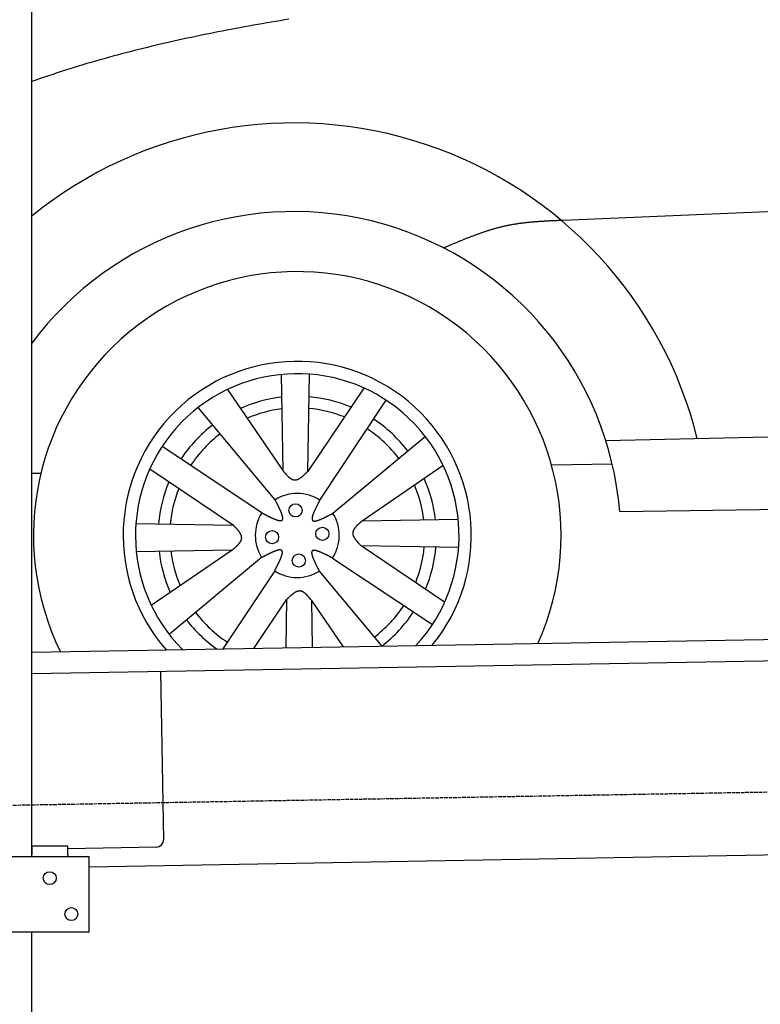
# Model space of a CAD drawing. Extents: x 1067 to 6773, y 5791 to 11816.
# Tile 5 of 56: x 1716 to 2746, y 7808 to 9177. Entities that reach past the tile are written whole.
import ezdxf

# ---------------------------------------------------------------- set-up
doc = ezdxf.new("R2010")
doc.units = 0
doc.linetypes.add('GEN3', pattern=[6.25, 5, -1.25])
doc.layers.get('0').update_dxf_attribs({"linetype": 'CONTINUOUS'})
doc.layers.add('3', color=6, linetype='GEN3')
doc.layers.add('CAR', color=10, linetype='CONTINUOUS')

msp = doc.modelspace()

# ---------------------------------------------------------------- linework, layer by layer
for p, q in [((1732.8, 8013), (1732.8, 10533)), ((1732.8, 8297.1), (4392.1, 8343.5)), ((4387.6, 8313.4), (1732.8, 8267.1)), ((1912, 8270.2), (1916.1, 8036.2)), ((4146.4, 8039.2), (1812.8, 7998.4)), ((1732.8, 8028), (1782.8, 8028)), ((1732.8, 8027.8), (1732.8, 8016)), ((1782.8, 8016), (1782.8, 8028)), ((1906.2, 8026.1), (1782.8, 8023.9)), ((1072.8, 8013), (1812.8, 8013)), ((1732.8, 8013), (1732.8, 8016)), ((1782.8, 8016), (1782.8, 8013)), ((1812.8, 7908), (1812.8, 8013)), ((1812.8, 7908), (1072.8, 7908)), ((1732.8, 5988), (1732.8, 7908)), ((1797.8, 7908), (1734.8, 7908))]:
    msp.add_line(p, q)
for centre in [(1757.8, 7983), (1787.8, 7933)]:
    msp.add_circle(centre, 9)
msp.add_arc((1906.1, 8036.1), 10, 271, 1)
at = {"layer": '3'}
msp.add_line((1175.3, 8075.3), (6230.4, 8163.5), dxfattribs=at)
at = {"layer": 'CAR'}
for p, q in [((4447.6, 8979.9), (2471.7, 8897.6)), ((2079.6, 8683.3), (2081.8, 8549.9)), ((2118.5, 8683.8), (2116.2, 8548.2)), ((2004.9, 8662.4), (2081.8, 8549.9)), ((2194.6, 8664.5), (2116.2, 8548.2)), ((2133.4, 8508.7), (2225.5, 8647.5)), ((2071.2, 8509.1), (1964.3, 8637.4)), ((2531.2, 8591.5), (4447.6, 8634)), ((2151.6, 8490.3), (2279.9, 8597.1)), ((2052.7, 8490.9), (1914, 8583.1)), ((2455.4, 8557.9), (2540, 8559.3)), ((1732.8, 8546.3), (1745.4, 8546)), ((1897, 8552.2), (2013.2, 8473.8)), ((2304.9, 8556.6), (2192.3, 8479.6)), ((2550.5, 8493), (4439.6, 8518.4)), ((1877.6, 8476.1), (2013.2, 8473.8)), ((2325.8, 8481.9), (2192.3, 8479.6)), ((1878.1, 8437.1), (2011.6, 8439.4)), ((1899, 8362.4), (2011.6, 8439.4)), ((2306.9, 8366.8), (2190.7, 8445.2)), ((2326.3, 8442.9), (2190.7, 8445.2)), ((2052.3, 8428.7), (1924, 8321.9)), ((2151.2, 8428.1), (2289.9, 8335.9)), ((2070.6, 8410.2), (1998.5, 8301.7)), ((2132.7, 8409.8), (2219.6, 8305.6)), ((2041.6, 8302.5), (2087.7, 8370.7)), ((2086.5, 8303.2), (2087.7, 8370.7)), ((2166.2, 8304.6), (2122.1, 8369.1)), ((2123.2, 8303.9), (2122.1, 8369.1))]:
    msp.add_line(p, q, dxfattribs=at)
for points in [[(2090.5, 9177.4, 0), (2084.3, 9176.4, 0), (2078.1, 9175.3, 0), (2071.9, 9174.3, 0), (2065.7, 9173.2, 0), (2059.5, 9172.2, 0), (2053.3, 9171.1, 0), (2047.2, 9170, 0), (2041, 9168.9, 0), (2034.8, 9167.8, 0), (2028.6, 9166.7, 0), (2022.4, 9165.6, 0), (2016.3, 9164.4, 0), (2010.1, 9163.2, 0), (2003.9, 9162.1, 0), (1997.8, 9160.9, 0), (1991.6, 9159.7, 0), (1985.5, 9158.5, 0), (1979.3, 9157.2, 0), (1973.2, 9156, 0), (1967.1, 9154.7, 0), (1960.9, 9153.4, 0), (1954.8, 9152.1, 0), (1948.7, 9150.8, 0), (1942.6, 9149.5, 0), (1936.5, 9148.1, 0), (1930.3, 9146.8, 0), (1924.2, 9145.4, 0), (1918.1, 9144, 0), (1912, 9142.6, 0), (1906, 9141.1, 0), (1899.9, 9139.7, 0), (1893.8, 9138.2, 0), (1887.8, 9136.7, 0), (1881.7, 9135.2, 0), (1875.6, 9133.7, 0), (1869.6, 9132.2, 0), (1863.6, 9130.6, 0), (1857.5, 9129, 0), (1851.5, 9127.4, 0), (1845.5, 9125.8, 0), (1839.5, 9124.1, 0), (1833.5, 9122.5, 0), (1827.5, 9120.8, 0), (1821.5, 9119.1, 0), (1815.5, 9117.3, 0), (1809.5, 9115.6, 0), (1803.6, 9113.8, 0), (1797.6, 9112, 0), (1791.7, 9110.2, 0), (1785.8, 9108.3, 0), (1779.8, 9106.5, 0), (1773.9, 9104.6, 0), (1768, 9102.7, 0), (1762.1, 9100.7, 0), (1756.2, 9098.8, 0), (1750.3, 9096.8, 0), (1744.5, 9094.8, 0), (1738.6, 9092.8, 0), (1732.8, 9090.7, 0)], [(2471.7, 8897.6, 0), (2470.6, 8897.5, 0), (2469.5, 8897.5, 0), (2468.4, 8897.4, 0), (2467.3, 8897.4, 0), (2466.2, 8897.4, 0), (2465.1, 8897.3, 0), (2464, 8897.3, 0), (2463, 8897.2, 0), (2461.9, 8897.2, 0), (2460.8, 8897.1, 0), (2459.7, 8897.1, 0), (2458.6, 8897, 0), (2457.5, 8897, 0), (2456.4, 8896.9, 0), (2455.4, 8896.9, 0), (2454.3, 8896.8, 0), (2453.2, 8896.8, 0), (2452.1, 8896.7, 0), (2451, 8896.7, 0), (2449.9, 8896.6, 0), (2448.8, 8896.6, 0), (2447.8, 8896.5, 0), (2446.7, 8896.5, 0), (2445.6, 8896.4, 0), (2444.5, 8896.3, 0), (2443.4, 8896.3, 0), (2442.4, 8896.2, 0), (2441.3, 8896.1, 0), (2440.2, 8896.1, 0), (2439.1, 8896, 0), (2438, 8895.9, 0), (2436.9, 8895.8, 0), (2435.9, 8895.8, 0), (2434.8, 8895.7, 0), (2433.7, 8895.6, 0), (2432.6, 8895.5, 0), (2431.6, 8895.4, 0), (2430.5, 8895.3, 0), (2429.4, 8895.2, 0), (2428.3, 8895.1, 0), (2427.3, 8895, 0), (2426.2, 8895, 0), (2425.1, 8894.9, 0), (2424, 8894.8, 0), (2423, 8894.6, 0), (2421.9, 8894.5, 0), (2420.8, 8894.4, 0), (2419.8, 8894.3, 0), (2418.7, 8894.2, 0), (2417.6, 8894, 0), (2416.6, 8893.9, 0), (2415.5, 8893.8, 0), (2414.4, 8893.6, 0), (2413.3, 8893.5, 0), (2412.3, 8893.4, 0), (2411.2, 8893.2, 0), (2410.2, 8893.1, 0), (2409.1, 8892.9, 0), (2408, 8892.8, 0), (2407, 8892.6, 0), (2405.9, 8892.4, 0), (2404.8, 8892.3, 0), (2403.8, 8892.1, 0), (2402.7, 8891.9, 0), (2401.7, 8891.7, 0), (2400.6, 8891.5, 0), (2399.6, 8891.4, 0), (2398.5, 8891.2, 0), (2397.5, 8891, 0), (2396.4, 8890.8, 0), (2395.4, 8890.5, 0), (2394.3, 8890.3, 0), (2393.3, 8890.1, 0), (2392.2, 8889.9, 0), (2391.2, 8889.6, 0), (2390.1, 8889.4, 0), (2389.1, 8889.2, 0), (2388, 8888.9, 0), (2387, 8888.7, 0), (2385.9, 8888.4, 0), (2384.9, 8888.2, 0), (2383.9, 8887.9, 0), (2382.8, 8887.7, 0), (2381.8, 8887.4, 0), (2380.8, 8887.1, 0), (2379.7, 8886.8, 0), (2378.7, 8886.6, 0), (2377.7, 8886.3, 0), (2376.6, 8886, 0), (2375.6, 8885.7, 0), (2374.6, 8885.4, 0), (2373.5, 8885.1, 0), (2372.5, 8884.8, 0), (2371.5, 8884.5, 0), (2370.4, 8884.2, 0), (2369.4, 8883.9, 0), (2368.4, 8883.5, 0), (2367.4, 8883.2, 0), (2366.3, 8882.9, 0), (2365.3, 8882.6, 0), (2364.3, 8882.2, 0), (2363.3, 8881.9, 0), (2362.2, 8881.6, 0), (2361.2, 8881.2, 0), (2360.2, 8880.9, 0), (2359.2, 8880.5, 0), (2358.2, 8880.2, 0), (2357.1, 8879.8, 0), (2356.1, 8879.5, 0), (2355.1, 8879.1, 0), (2354.1, 8878.8, 0), (2353.1, 8878.4, 0), (2352.1, 8878, 0), (2351, 8877.7, 0), (2350, 8877.3, 0), (2349, 8876.9, 0), (2348, 8876.5, 0), (2347, 8876.2, 0), (2346, 8875.8, 0), (2344.9, 8875.4, 0), (2343.9, 8875, 0), (2342.9, 8874.6, 0), (2341.9, 8874.2, 0), (2340.9, 8873.9, 0), (2339.9, 8873.5, 0), (2338.9, 8873.1, 0), (2337.9, 8872.7, 0), (2336.9, 8872.3, 0), (2335.8, 8871.9, 0), (2334.8, 8871.5, 0), (2333.8, 8871.1, 0), (2332.8, 8870.7, 0), (2331.8, 8870.2, 0), (2330.8, 8869.8, 0), (2329.8, 8869.4, 0), (2328.8, 8869, 0), (2327.8, 8868.6, 0), (2326.8, 8868.2, 0), (2325.8, 8867.8, 0), (2324.8, 8867.4, 0), (2323.8, 8867, 0), (2322.8, 8866.5, 0), (2321.8, 8866.1, 0), (2320.8, 8865.7, 0), (2319.8, 8865.3, 0), (2318.7, 8864.9, 0), (2317.7, 8864.4, 0), (2316.7, 8864, 0), (2315.7, 8863.6, 0), (2314.7, 8863.2, 0), (2313.7, 8862.8, 0), (2312.7, 8862.3, 0), (2311.7, 8861.9, 0), (2310.7, 8861.5, 0), (2309.7, 8861, 0), (2308.7, 8860.6, 0), (2307.7, 8860.2, 0), (2306.7, 8859.8, 0), (2305.7, 8859.4, 0)], [(2081.8, 8549.9, 0), (2082, 8549.6, 0), (2082.2, 8549.4, 0), (2082.4, 8549.1, 0), (2082.7, 8548.9, 0), (2082.9, 8548.6, 0), (2083.1, 8548.4, 0), (2083.3, 8548.2, 0), (2083.5, 8547.9, 0), (2083.7, 8547.7, 0), (2083.9, 8547.4, 0), (2084.1, 8547.2, 0), (2084.3, 8547, 0), (2084.5, 8546.7, 0), (2084.7, 8546.5, 0), (2084.9, 8546.2, 0), (2085.1, 8546, 0), (2085.3, 8545.8, 0), (2085.5, 8545.5, 0), (2085.7, 8545.3, 0), (2085.9, 8545.1, 0), (2086.1, 8544.9, 0), (2086.3, 8544.6, 0), (2086.5, 8544.4, 0), (2086.7, 8544.2, 0), (2086.9, 8544, 0), (2087.2, 8543.7, 0), (2087.3, 8543.5, 0), (2087.6, 8543.3, 0), (2087.8, 8543.1, 0), (2088, 8542.9, 0), (2088.2, 8542.7, 0), (2088.4, 8542.5, 0), (2088.6, 8542.3, 0), (2088.8, 8542.1, 0), (2089, 8541.9, 0), (2089.2, 8541.7, 0), (2089.4, 8541.5, 0), (2089.6, 8541.3, 0), (2089.8, 8541.1, 0), (2090, 8540.9, 0), (2090.2, 8540.7, 0), (2090.4, 8540.5, 0), (2090.7, 8540.4, 0), (2090.9, 8540.2, 0), (2091.1, 8540, 0), (2091.3, 8539.9, 0), (2091.5, 8539.7, 0), (2091.7, 8539.5, 0), (2091.9, 8539.4, 0), (2092.1, 8539.2, 0), (2092.3, 8539.1, 0), (2092.5, 8538.9, 0), (2092.7, 8538.8, 0), (2092.9, 8538.6, 0), (2093.2, 8538.5, 0), (2093.4, 8538.4, 0), (2093.6, 8538.2, 0), (2093.8, 8538.1, 0), (2094, 8538, 0), (2094.2, 8537.9, 0), (2094.4, 8537.8, 0), (2094.6, 8537.7, 0), (2094.8, 8537.6, 0), (2095.1, 8537.5, 0), (2095.3, 8537.4, 0), (2095.5, 8537.3, 0), (2095.7, 8537.2, 0), (2095.9, 8537.2, 0), (2096.1, 8537.1, 0), (2096.3, 8537, 0), (2096.5, 8537, 0), (2096.8, 8536.9, 0), (2097, 8536.9, 0), (2097.2, 8536.8, 0), (2097.4, 8536.8, 0), (2097.6, 8536.8, 0), (2097.8, 8536.7, 0), (2098, 8536.7, 0), (2098.3, 8536.7, 0), (2098.5, 8536.7, 0), (2098.7, 8536.7, 0), (2098.9, 8536.7, 0), (2099.1, 8536.7, 0), (2099.3, 8536.7, 0), (2099.6, 8536.7, 0), (2099.8, 8536.8, 0), (2100, 8536.8, 0), (2100.2, 8536.8, 0), (2100.4, 8536.9, 0), (2100.7, 8536.9, 0), (2100.9, 8537, 0), (2101.1, 8537, 0), (2101.3, 8537.1, 0), (2101.5, 8537.1, 0), (2101.8, 8537.2, 0), (2102, 8537.3, 0), (2102.2, 8537.4, 0), (2102.4, 8537.5, 0), (2102.6, 8537.5, 0), (2102.9, 8537.6, 0), (2103.1, 8537.7, 0), (2103.3, 8537.8, 0), (2103.5, 8537.9, 0), (2103.8, 8538, 0), (2104, 8538.2, 0), (2104.2, 8538.3, 0), (2104.4, 8538.4, 0), (2104.6, 8538.5, 0), (2104.9, 8538.6, 0), (2105.1, 8538.8, 0), (2105.3, 8538.9, 0), (2105.5, 8539.1, 0), (2105.8, 8539.2, 0), (2106, 8539.4, 0), (2106.2, 8539.5, 0), (2106.4, 8539.6, 0), (2106.7, 8539.8, 0), (2106.9, 8540, 0), (2107.1, 8540.1, 0), (2107.3, 8540.3, 0), (2107.6, 8540.5, 0), (2107.8, 8540.6, 0), (2108, 8540.8, 0), (2108.2, 8541, 0), (2108.5, 8541.2, 0), (2108.7, 8541.3, 0), (2108.9, 8541.5, 0), (2109.2, 8541.7, 0), (2109.4, 8541.9, 0), (2109.6, 8542.1, 0), (2109.8, 8542.3, 0), (2110.1, 8542.5, 0), (2110.3, 8542.7, 0), (2110.5, 8542.9, 0), (2110.7, 8543.1, 0), (2111, 8543.3, 0), (2111.2, 8543.5, 0), (2111.4, 8543.7, 0), (2111.7, 8543.9, 0), (2111.9, 8544.1, 0), (2112.1, 8544.3, 0), (2112.3, 8544.5, 0), (2112.6, 8544.7, 0), (2112.8, 8545, 0), (2113, 8545.2, 0), (2113.2, 8545.4, 0), (2113.5, 8545.6, 0), (2113.7, 8545.8, 0), (2113.9, 8546, 0), (2114.2, 8546.2, 0), (2114.4, 8546.5, 0), (2114.6, 8546.7, 0), (2114.8, 8546.9, 0), (2115.1, 8547.1, 0), (2115.3, 8547.4, 0), (2115.5, 8547.6, 0), (2115.8, 8547.8, 0), (2116, 8548, 0), (2116.2, 8548.2, 0)], [(2052.7, 8490.9, 0), (2053.2, 8490.6, 0), (2053.7, 8490.4, 0), (2054.1, 8490.1, 0), (2054.6, 8489.9, 0), (2055.1, 8489.7, 0), (2055.6, 8489.4, 0), (2056, 8489.2, 0), (2056.5, 8488.9, 0), (2057, 8488.7, 0), (2057.4, 8488.5, 0), (2057.9, 8488.2, 0), (2058.4, 8488, 0), (2058.9, 8487.7, 0), (2059.3, 8487.5, 0), (2059.8, 8487.3, 0), (2060.3, 8487, 0), (2060.7, 8486.8, 0), (2061.2, 8486.6, 0), (2061.6, 8486.4, 0), (2062.1, 8486.1, 0), (2062.6, 8485.9, 0), (2063, 8485.7, 0), (2063.4, 8485.5, 0), (2063.9, 8485.2, 0), (2064.3, 8485, 0), (2064.8, 8484.8, 0), (2065.2, 8484.6, 0), (2065.6, 8484.4, 0), (2066.1, 8484.2, 0), (2066.5, 8484, 0), (2066.9, 8483.8, 0), (2067.3, 8483.6, 0), (2067.8, 8483.5, 0), (2068.2, 8483.3, 0), (2068.6, 8483.1, 0), (2069, 8482.9, 0), (2069.4, 8482.8, 0), (2069.8, 8482.6, 0), (2070.2, 8482.4, 0), (2070.6, 8482.3, 0), (2071, 8482.1, 0), (2071.3, 8482, 0), (2071.7, 8481.8, 0), (2072.1, 8481.7, 0), (2072.4, 8481.6, 0), (2072.8, 8481.4, 0), (2073.2, 8481.3, 0), (2073.5, 8481.2, 0), (2073.8, 8481.1, 0), (2074.2, 8481, 0), (2074.5, 8480.9, 0), (2074.8, 8480.8, 0), (2075.2, 8480.7, 0), (2075.5, 8480.6, 0), (2075.8, 8480.5, 0), (2076.1, 8480.5, 0), (2076.4, 8480.4, 0), (2076.7, 8480.3, 0), (2076.9, 8480.3, 0), (2077.2, 8480.2, 0), (2077.5, 8480.2, 0), (2077.8, 8480.2, 0), (2078, 8480.1, 0), (2078.3, 8480.1, 0), (2078.5, 8480.1, 0), (2078.7, 8480.1, 0), (2079, 8480.1, 0), (2079.2, 8480.1, 0), (2079.4, 8480.2, 0), (2079.6, 8480.2, 0), (2079.8, 8480.2, 0), (2080, 8480.3, 0), (2080.1, 8480.3, 0), (2080.3, 8480.4, 0), (2080.5, 8480.5, 0), (2080.6, 8480.5, 0), (2080.8, 8480.6, 0), (2080.9, 8480.7, 0), (2081, 8480.8, 0), (2081.2, 8480.9, 0), (2081.3, 8481.1, 0), (2081.4, 8481.2, 0), (2081.4, 8481.3, 0), (2081.5, 8481.5, 0), (2081.6, 8481.6, 0), (2081.7, 8481.8, 0), (2081.7, 8482, 0), (2081.8, 8482.2, 0), (2081.8, 8482.4, 0), (2081.8, 8482.6, 0), (2081.9, 8482.8, 0), (2081.9, 8483, 0), (2081.9, 8483.2, 0), (2081.9, 8483.4, 0), (2081.9, 8483.7, 0), (2081.9, 8483.9, 0), (2081.8, 8484.2, 0), (2081.8, 8484.4, 0), (2081.8, 8484.7, 0), (2081.7, 8485, 0), (2081.7, 8485.2, 0), (2081.6, 8485.5, 0), (2081.6, 8485.8, 0), (2081.5, 8486.1, 0), (2081.4, 8486.4, 0), (2081.3, 8486.8, 0), (2081.3, 8487.1, 0), (2081.2, 8487.4, 0), (2081.1, 8487.7, 0), (2081, 8488.1, 0), (2080.8, 8488.4, 0), (2080.7, 8488.8, 0), (2080.6, 8489.1, 0), (2080.5, 8489.5, 0), (2080.4, 8489.8, 0), (2080.2, 8490.2, 0), (2080.1, 8490.6, 0), (2079.9, 8490.9, 0), (2079.8, 8491.3, 0), (2079.6, 8491.7, 0), (2079.5, 8492.1, 0), (2079.3, 8492.5, 0), (2079.1, 8492.9, 0), (2079, 8493.3, 0), (2078.8, 8493.7, 0), (2078.6, 8494.1, 0), (2078.4, 8494.5, 0), (2078.2, 8495, 0), (2078, 8495.4, 0), (2077.8, 8495.8, 0), (2077.6, 8496.2, 0), (2077.4, 8496.7, 0), (2077.2, 8497.1, 0), (2077, 8497.5, 0), (2076.8, 8498, 0), (2076.6, 8498.4, 0), (2076.4, 8498.9, 0), (2076.2, 8499.3, 0), (2075.9, 8499.8, 0), (2075.7, 8500.2, 0), (2075.5, 8500.7, 0), (2075.3, 8501.1, 0), (2075, 8501.6, 0), (2074.8, 8502.1, 0), (2074.6, 8502.5, 0), (2074.3, 8503, 0), (2074.1, 8503.5, 0), (2073.9, 8503.9, 0), (2073.6, 8504.4, 0), (2073.4, 8504.9, 0), (2073.1, 8505.3, 0), (2072.9, 8505.8, 0), (2072.7, 8506.3, 0), (2072.4, 8506.8, 0), (2072.2, 8507.2, 0), (2071.9, 8507.7, 0), (2071.7, 8508.2, 0), (2071.4, 8508.7, 0), (2071.2, 8509.1, 0)], [(2133.4, 8508.8, 0), (2133.1, 8508.3, 0), (2132.9, 8507.8, 0), (2132.6, 8507.3, 0), (2132.4, 8506.8, 0), (2132.1, 8506.4, 0), (2131.9, 8505.9, 0), (2131.6, 8505.4, 0), (2131.4, 8504.9, 0), (2131.2, 8504.5, 0), (2130.9, 8504, 0), (2130.7, 8503.5, 0), (2130.4, 8503, 0), (2130.2, 8502.6, 0), (2130, 8502.1, 0), (2129.7, 8501.6, 0), (2129.5, 8501.2, 0), (2129.3, 8500.7, 0), (2129, 8500.3, 0), (2128.8, 8499.8, 0), (2128.6, 8499.4, 0), (2128.4, 8498.9, 0), (2128.2, 8498.5, 0), (2127.9, 8498, 0), (2127.7, 8497.6, 0), (2127.5, 8497.1, 0), (2127.3, 8496.7, 0), (2127.1, 8496.2, 0), (2126.9, 8495.8, 0), (2126.7, 8495.4, 0), (2126.5, 8494.9, 0), (2126.3, 8494.5, 0), (2126.1, 8494.1, 0), (2125.9, 8493.7, 0), (2125.7, 8493.3, 0), (2125.6, 8492.9, 0), (2125.4, 8492.5, 0), (2125.2, 8492, 0), (2125.1, 8491.7, 0), (2124.9, 8491.3, 0), (2124.7, 8490.9, 0), (2124.6, 8490.5, 0), (2124.4, 8490.1, 0), (2124.3, 8489.7, 0), (2124.2, 8489.4, 0), (2124, 8489, 0), (2123.9, 8488.6, 0), (2123.8, 8488.3, 0), (2123.7, 8487.9, 0), (2123.5, 8487.6, 0), (2123.4, 8487.3, 0), (2123.3, 8486.9, 0), (2123.2, 8486.6, 0), (2123.2, 8486.3, 0), (2123.1, 8486, 0), (2123, 8485.7, 0), (2122.9, 8485.4, 0), (2122.9, 8485.1, 0), (2122.8, 8484.8, 0), (2122.8, 8484.5, 0), (2122.7, 8484.2, 0), (2122.7, 8484, 0), (2122.6, 8483.7, 0), (2122.6, 8483.4, 0), (2122.6, 8483.2, 0), (2122.6, 8483, 0), (2122.6, 8482.7, 0), (2122.6, 8482.5, 0), (2122.6, 8482.3, 0), (2122.6, 8482.1, 0), (2122.7, 8481.9, 0), (2122.7, 8481.7, 0), (2122.7, 8481.5, 0), (2122.8, 8481.3, 0), (2122.8, 8481.1, 0), (2122.9, 8481, 0), (2123, 8480.8, 0), (2123.1, 8480.7, 0), (2123.2, 8480.5, 0), (2123.3, 8480.4, 0), (2123.4, 8480.3, 0), (2123.5, 8480.2, 0), (2123.7, 8480.1, 0), (2123.8, 8480, 0), (2123.9, 8479.9, 0), (2124.1, 8479.9, 0), (2124.3, 8479.8, 0), (2124.4, 8479.7, 0), (2124.6, 8479.7, 0), (2124.8, 8479.6, 0), (2125, 8479.6, 0), (2125.2, 8479.6, 0), (2125.4, 8479.6, 0), (2125.7, 8479.6, 0), (2125.9, 8479.6, 0), (2126.1, 8479.6, 0), (2126.4, 8479.6, 0), (2126.6, 8479.6, 0), (2126.9, 8479.6, 0), (2127.2, 8479.7, 0), (2127.4, 8479.7, 0), (2127.7, 8479.8, 0), (2128, 8479.8, 0), (2128.3, 8479.9, 0), (2128.6, 8479.9, 0), (2128.9, 8480, 0), (2129.2, 8480.1, 0), (2129.5, 8480.2, 0), (2129.9, 8480.3, 0), (2130.2, 8480.4, 0), (2130.5, 8480.5, 0), (2130.9, 8480.6, 0), (2131.2, 8480.7, 0), (2131.6, 8480.8, 0), (2131.9, 8481, 0), (2132.3, 8481.1, 0), (2132.7, 8481.2, 0), (2133, 8481.4, 0), (2133.4, 8481.5, 0), (2133.8, 8481.7, 0), (2134.2, 8481.8, 0), (2134.6, 8482, 0), (2135, 8482.1, 0), (2135.4, 8482.3, 0), (2135.8, 8482.5, 0), (2136.2, 8482.7, 0), (2136.6, 8482.9, 0), (2137, 8483, 0), (2137.4, 8483.2, 0), (2137.8, 8483.4, 0), (2138.3, 8483.6, 0), (2138.7, 8483.8, 0), (2139.1, 8484, 0), (2139.6, 8484.2, 0), (2140, 8484.4, 0), (2140.4, 8484.6, 0), (2140.9, 8484.9, 0), (2141.3, 8485.1, 0), (2141.8, 8485.3, 0), (2142.2, 8485.5, 0), (2142.7, 8485.7, 0), (2143.2, 8486, 0), (2143.6, 8486.2, 0), (2144.1, 8486.4, 0), (2144.5, 8486.6, 0), (2145, 8486.9, 0), (2145.5, 8487.1, 0), (2145.9, 8487.3, 0), (2146.4, 8487.6, 0), (2146.9, 8487.8, 0), (2147.3, 8488.1, 0), (2147.8, 8488.3, 0), (2148.3, 8488.5, 0), (2148.8, 8488.8, 0), (2149.2, 8489, 0), (2149.7, 8489.3, 0), (2150.2, 8489.5, 0), (2150.7, 8489.8, 0), (2151.1, 8490, 0), (2151.6, 8490.3, 0)], [(2192.3, 8479.6, 0), (2192.1, 8479.4, 0), (2191.8, 8479.2, 0), (2191.6, 8479, 0), (2191.4, 8478.8, 0), (2191.1, 8478.6, 0), (2190.9, 8478.4, 0), (2190.6, 8478.2, 0), (2190.4, 8478, 0), (2190.2, 8477.8, 0), (2189.9, 8477.6, 0), (2189.7, 8477.4, 0), (2189.4, 8477.2, 0), (2189.2, 8477, 0), (2188.9, 8476.8, 0), (2188.7, 8476.5, 0), (2188.5, 8476.4, 0), (2188.2, 8476.1, 0), (2188, 8475.9, 0), (2187.8, 8475.7, 0), (2187.6, 8475.5, 0), (2187.3, 8475.3, 0), (2187.1, 8475.1, 0), (2186.9, 8474.9, 0), (2186.7, 8474.7, 0), (2186.4, 8474.5, 0), (2186.2, 8474.3, 0), (2186, 8474.1, 0), (2185.8, 8473.9, 0), (2185.6, 8473.7, 0), (2185.3, 8473.5, 0), (2185.1, 8473.3, 0), (2184.9, 8473.1, 0), (2184.7, 8472.9, 0), (2184.5, 8472.7, 0), (2184.3, 8472.5, 0), (2184.1, 8472.2, 0), (2183.9, 8472, 0), (2183.7, 8471.8, 0), (2183.6, 8471.6, 0), (2183.4, 8471.4, 0), (2183.2, 8471.2, 0), (2183, 8471, 0), (2182.8, 8470.8, 0), (2182.7, 8470.6, 0), (2182.5, 8470.4, 0), (2182.3, 8470.2, 0), (2182.2, 8470, 0), (2182, 8469.8, 0), (2181.8, 8469.5, 0), (2181.7, 8469.3, 0), (2181.5, 8469.1, 0), (2181.4, 8468.9, 0), (2181.2, 8468.7, 0), (2181.1, 8468.5, 0), (2181, 8468.3, 0), (2180.8, 8468.1, 0), (2180.7, 8467.9, 0), (2180.6, 8467.7, 0), (2180.5, 8467.5, 0), (2180.4, 8467.2, 0), (2180.3, 8467, 0), (2180.2, 8466.8, 0), (2180.1, 8466.6, 0), (2180, 8466.4, 0), (2179.9, 8466.2, 0), (2179.8, 8466, 0), (2179.7, 8465.8, 0), (2179.6, 8465.5, 0), (2179.6, 8465.3, 0), (2179.5, 8465.1, 0), (2179.4, 8464.9, 0), (2179.4, 8464.7, 0), (2179.3, 8464.5, 0), (2179.3, 8464.3, 0), (2179.3, 8464, 0), (2179.2, 8463.8, 0), (2179.2, 8463.6, 0), (2179.2, 8463.4, 0), (2179.2, 8463.2, 0), (2179.2, 8463, 0), (2179.2, 8462.8, 0), (2179.2, 8462.5, 0), (2179.2, 8462.3, 0), (2179.2, 8462.1, 0), (2179.2, 8461.9, 0), (2179.2, 8461.7, 0), (2179.2, 8461.5, 0), (2179.3, 8461.2, 0), (2179.3, 8461, 0), (2179.4, 8460.8, 0), (2179.4, 8460.6, 0), (2179.5, 8460.4, 0), (2179.5, 8460.1, 0), (2179.6, 8459.9, 0), (2179.7, 8459.7, 0), (2179.8, 8459.5, 0), (2179.8, 8459.2, 0), (2179.9, 8459, 0), (2180, 8458.8, 0), (2180.1, 8458.6, 0), (2180.2, 8458.4, 0), (2180.3, 8458.1, 0), (2180.4, 8457.9, 0), (2180.5, 8457.7, 0), (2180.6, 8457.5, 0), (2180.7, 8457.2, 0), (2180.9, 8457, 0), (2181, 8456.8, 0), (2181.1, 8456.6, 0), (2181.2, 8456.4, 0), (2181.4, 8456.1, 0), (2181.5, 8455.9, 0), (2181.7, 8455.7, 0), (2181.8, 8455.5, 0), (2182, 8455.2, 0), (2182.1, 8455, 0), (2182.3, 8454.8, 0), (2182.4, 8454.6, 0), (2182.6, 8454.3, 0), (2182.8, 8454.1, 0), (2182.9, 8453.9, 0), (2183.1, 8453.6, 0), (2183.3, 8453.4, 0), (2183.4, 8453.2, 0), (2183.6, 8453, 0), (2183.8, 8452.8, 0), (2184, 8452.5, 0), (2184.2, 8452.3, 0), (2184.4, 8452.1, 0), (2184.6, 8451.8, 0), (2184.8, 8451.6, 0), (2184.9, 8451.4, 0), (2185.1, 8451.2, 0), (2185.3, 8450.9, 0), (2185.5, 8450.7, 0), (2185.7, 8450.5, 0), (2185.9, 8450.2, 0), (2186.2, 8450, 0), (2186.4, 8449.8, 0), (2186.6, 8449.6, 0), (2186.8, 8449.3, 0), (2187, 8449.1, 0), (2187.2, 8448.9, 0), (2187.4, 8448.6, 0), (2187.6, 8448.4, 0), (2187.8, 8448.2, 0), (2188.1, 8448, 0), (2188.3, 8447.7, 0), (2188.5, 8447.5, 0), (2188.7, 8447.3, 0), (2188.9, 8447, 0), (2189.2, 8446.8, 0), (2189.4, 8446.6, 0), (2189.6, 8446.4, 0), (2189.8, 8446.1, 0), (2190, 8445.9, 0), (2190.3, 8445.7, 0), (2190.5, 8445.5, 0), (2190.7, 8445.2, 0)], [(2011.6, 8439.4, 0), (2011.8, 8439.6, 0), (2012.1, 8439.8, 0), (2012.3, 8440, 0), (2012.5, 8440.2, 0), (2012.8, 8440.4, 0), (2013, 8440.6, 0), (2013.3, 8440.8, 0), (2013.5, 8441, 0), (2013.8, 8441.2, 0), (2014, 8441.4, 0), (2014.2, 8441.6, 0), (2014.5, 8441.8, 0), (2014.7, 8442, 0), (2015, 8442.2, 0), (2015.2, 8442.4, 0), (2015.4, 8442.6, 0), (2015.7, 8442.8, 0), (2015.9, 8443, 0), (2016.1, 8443.2, 0), (2016.4, 8443.5, 0), (2016.6, 8443.7, 0), (2016.8, 8443.9, 0), (2017, 8444.1, 0), (2017.3, 8444.3, 0), (2017.5, 8444.5, 0), (2017.7, 8444.7, 0), (2017.9, 8444.9, 0), (2018.1, 8445.1, 0), (2018.3, 8445.3, 0), (2018.6, 8445.5, 0), (2018.8, 8445.7, 0), (2019, 8445.9, 0), (2019.2, 8446.1, 0), (2019.4, 8446.3, 0), (2019.6, 8446.5, 0), (2019.8, 8446.7, 0), (2020, 8447, 0), (2020.2, 8447.1, 0), (2020.4, 8447.4, 0), (2020.5, 8447.6, 0), (2020.7, 8447.8, 0), (2020.9, 8448, 0), (2021.1, 8448.2, 0), (2021.3, 8448.4, 0), (2021.4, 8448.6, 0), (2021.6, 8448.8, 0), (2021.8, 8449, 0), (2021.9, 8449.2, 0), (2022.1, 8449.4, 0), (2022.2, 8449.6, 0), (2022.4, 8449.9, 0), (2022.5, 8450.1, 0), (2022.7, 8450.3, 0), (2022.8, 8450.5, 0), (2022.9, 8450.7, 0), (2023.1, 8450.9, 0), (2023.2, 8451.1, 0), (2023.3, 8451.3, 0), (2023.4, 8451.5, 0), (2023.5, 8451.7, 0), (2023.7, 8452, 0), (2023.8, 8452.2, 0), (2023.8, 8452.4, 0), (2024, 8452.6, 0), (2024, 8452.8, 0), (2024.1, 8453, 0), (2024.2, 8453.2, 0), (2024.3, 8453.4, 0), (2024.3, 8453.6, 0), (2024.4, 8453.9, 0), (2024.5, 8454.1, 0), (2024.5, 8454.3, 0), (2024.6, 8454.5, 0), (2024.6, 8454.7, 0), (2024.7, 8454.9, 0), (2024.7, 8455.1, 0), (2024.7, 8455.4, 0), (2024.7, 8455.6, 0), (2024.7, 8455.8, 0), (2024.8, 8456, 0), (2024.8, 8456.2, 0), (2024.8, 8456.5, 0), (2024.7, 8456.7, 0), (2024.7, 8456.9, 0), (2024.7, 8457.1, 0), (2024.7, 8457.3, 0), (2024.7, 8457.5, 0), (2024.6, 8457.8, 0), (2024.6, 8458, 0), (2024.5, 8458.2, 0), (2024.5, 8458.4, 0), (2024.4, 8458.6, 0), (2024.4, 8458.9, 0), (2024.3, 8459.1, 0), (2024.2, 8459.3, 0), (2024.2, 8459.5, 0), (2024.1, 8459.7, 0), (2024, 8460, 0), (2023.9, 8460.2, 0), (2023.8, 8460.4, 0), (2023.7, 8460.6, 0), (2023.6, 8460.8, 0), (2023.5, 8461.1, 0), (2023.4, 8461.3, 0), (2023.3, 8461.5, 0), (2023.2, 8461.7, 0), (2023, 8462, 0), (2022.9, 8462.2, 0), (2022.8, 8462.4, 0), (2022.7, 8462.6, 0), (2022.5, 8462.9, 0), (2022.4, 8463.1, 0), (2022.2, 8463.3, 0), (2022.1, 8463.5, 0), (2022, 8463.8, 0), (2021.8, 8464, 0), (2021.6, 8464.2, 0), (2021.5, 8464.4, 0), (2021.3, 8464.6, 0), (2021.2, 8464.9, 0), (2021, 8465.1, 0), (2020.8, 8465.3, 0), (2020.6, 8465.5, 0), (2020.5, 8465.8, 0), (2020.3, 8466, 0), (2020.1, 8466.2, 0), (2019.9, 8466.5, 0), (2019.7, 8466.7, 0), (2019.5, 8466.9, 0), (2019.3, 8467.1, 0), (2019.2, 8467.4, 0), (2019, 8467.6, 0), (2018.8, 8467.8, 0), (2018.6, 8468, 0), (2018.4, 8468.3, 0), (2018.2, 8468.5, 0), (2018, 8468.7, 0), (2017.8, 8469, 0), (2017.5, 8469.2, 0), (2017.3, 8469.4, 0), (2017.1, 8469.6, 0), (2016.9, 8469.9, 0), (2016.7, 8470.1, 0), (2016.5, 8470.3, 0), (2016.3, 8470.6, 0), (2016.1, 8470.8, 0), (2015.8, 8471, 0), (2015.6, 8471.2, 0), (2015.4, 8471.5, 0), (2015.2, 8471.7, 0), (2015, 8471.9, 0), (2014.8, 8472.2, 0), (2014.5, 8472.4, 0), (2014.3, 8472.6, 0), (2014.1, 8472.8, 0), (2013.9, 8473.1, 0), (2013.7, 8473.3, 0), (2013.4, 8473.5, 0), (2013.2, 8473.8, 0)], [(2070.6, 8410.2, 0), (2070.8, 8410.7, 0), (2071.1, 8411.2, 0), (2071.3, 8411.7, 0), (2071.5, 8412.1, 0), (2071.8, 8412.6, 0), (2072, 8413.1, 0), (2072.3, 8413.6, 0), (2072.5, 8414, 0), (2072.8, 8414.5, 0), (2073, 8415, 0), (2073.2, 8415.5, 0), (2073.5, 8415.9, 0), (2073.7, 8416.4, 0), (2073.9, 8416.9, 0), (2074.2, 8417.3, 0), (2074.4, 8417.8, 0), (2074.6, 8418.2, 0), (2074.9, 8418.7, 0), (2075.1, 8419.2, 0), (2075.3, 8419.6, 0), (2075.5, 8420.1, 0), (2075.8, 8420.5, 0), (2076, 8421, 0), (2076.2, 8421.4, 0), (2076.4, 8421.9, 0), (2076.6, 8422.3, 0), (2076.8, 8422.8, 0), (2077, 8423.2, 0), (2077.2, 8423.6, 0), (2077.4, 8424, 0), (2077.6, 8424.5, 0), (2077.8, 8424.9, 0), (2078, 8425.3, 0), (2078.2, 8425.7, 0), (2078.3, 8426.1, 0), (2078.5, 8426.5, 0), (2078.7, 8426.9, 0), (2078.9, 8427.3, 0), (2079, 8427.7, 0), (2079.2, 8428.1, 0), (2079.3, 8428.5, 0), (2079.5, 8428.9, 0), (2079.6, 8429.2, 0), (2079.8, 8429.6, 0), (2079.9, 8430, 0), (2080, 8430.3, 0), (2080.1, 8430.7, 0), (2080.3, 8431, 0), (2080.4, 8431.4, 0), (2080.5, 8431.7, 0), (2080.6, 8432, 0), (2080.7, 8432.4, 0), (2080.8, 8432.7, 0), (2080.8, 8433, 0), (2080.9, 8433.3, 0), (2081, 8433.6, 0), (2081.1, 8433.9, 0), (2081.1, 8434.2, 0), (2081.2, 8434.5, 0), (2081.2, 8434.8, 0), (2081.2, 8435, 0), (2081.3, 8435.3, 0), (2081.3, 8435.5, 0), (2081.3, 8435.8, 0), (2081.3, 8436, 0), (2081.3, 8436.3, 0), (2081.3, 8436.5, 0), (2081.3, 8436.7, 0), (2081.3, 8436.9, 0), (2081.2, 8437.1, 0), (2081.2, 8437.3, 0), (2081.2, 8437.5, 0), (2081.1, 8437.7, 0), (2081.1, 8437.9, 0), (2081, 8438, 0), (2080.9, 8438.2, 0), (2080.8, 8438.3, 0), (2080.7, 8438.4, 0), (2080.6, 8438.6, 0), (2080.5, 8438.7, 0), (2080.4, 8438.8, 0), (2080.2, 8438.9, 0), (2080.1, 8439, 0), (2080, 8439.1, 0), (2079.8, 8439.1, 0), (2079.6, 8439.2, 0), (2079.5, 8439.3, 0), (2079.3, 8439.3, 0), (2079.1, 8439.3, 0), (2078.9, 8439.4, 0), (2078.7, 8439.4, 0), (2078.5, 8439.4, 0), (2078.2, 8439.4, 0), (2078, 8439.4, 0), (2077.8, 8439.4, 0), (2077.5, 8439.4, 0), (2077.3, 8439.4, 0), (2077, 8439.4, 0), (2076.8, 8439.3, 0), (2076.5, 8439.3, 0), (2076.2, 8439.2, 0), (2075.9, 8439.2, 0), (2075.6, 8439.1, 0), (2075.3, 8439, 0), (2075, 8439, 0), (2074.7, 8438.9, 0), (2074.4, 8438.8, 0), (2074.1, 8438.7, 0), (2073.7, 8438.6, 0), (2073.4, 8438.5, 0), (2073.1, 8438.4, 0), (2072.7, 8438.3, 0), (2072.3, 8438.1, 0), (2072, 8438, 0), (2071.6, 8437.9, 0), (2071.3, 8437.8, 0), (2070.9, 8437.6, 0), (2070.5, 8437.5, 0), (2070.1, 8437.3, 0), (2069.7, 8437.2, 0), (2069.3, 8437, 0), (2068.9, 8436.8, 0), (2068.6, 8436.7, 0), (2068.2, 8436.5, 0), (2067.7, 8436.3, 0), (2067.3, 8436.1, 0), (2066.9, 8436, 0), (2066.5, 8435.8, 0), (2066.1, 8435.6, 0), (2065.7, 8435.4, 0), (2065.2, 8435.2, 0), (2064.8, 8435, 0), (2064.3, 8434.8, 0), (2063.9, 8434.6, 0), (2063.5, 8434.4, 0), (2063, 8434.1, 0), (2062.6, 8433.9, 0), (2062.1, 8433.7, 0), (2061.7, 8433.5, 0), (2061.2, 8433.3, 0), (2060.8, 8433, 0), (2060.3, 8432.8, 0), (2059.8, 8432.6, 0), (2059.4, 8432.3, 0), (2058.9, 8432.1, 0), (2058.4, 8431.9, 0), (2058, 8431.6, 0), (2057.5, 8431.4, 0), (2057.1, 8431.2, 0), (2056.6, 8430.9, 0), (2056.1, 8430.7, 0), (2055.6, 8430.4, 0), (2055.2, 8430.2, 0), (2054.7, 8430, 0), (2054.2, 8429.7, 0), (2053.7, 8429.5, 0), (2053.2, 8429.2, 0), (2052.8, 8429, 0), (2052.3, 8428.7, 0)], [(2151.2, 8428.1, 0), (2150.7, 8428.3, 0), (2150.3, 8428.6, 0), (2149.8, 8428.8, 0), (2149.3, 8429.1, 0), (2148.8, 8429.3, 0), (2148.3, 8429.6, 0), (2147.9, 8429.8, 0), (2147.4, 8430, 0), (2146.9, 8430.3, 0), (2146.5, 8430.5, 0), (2146, 8430.8, 0), (2145.5, 8431, 0), (2145.1, 8431.2, 0), (2144.6, 8431.5, 0), (2144.1, 8431.7, 0), (2143.7, 8432, 0), (2143.2, 8432.2, 0), (2142.7, 8432.4, 0), (2142.3, 8432.6, 0), (2141.8, 8432.9, 0), (2141.4, 8433.1, 0), (2140.9, 8433.3, 0), (2140.5, 8433.5, 0), (2140, 8433.7, 0), (2139.6, 8433.9, 0), (2139.1, 8434.1, 0), (2138.7, 8434.4, 0), (2138.3, 8434.6, 0), (2137.8, 8434.8, 0), (2137.4, 8435, 0), (2137, 8435.1, 0), (2136.6, 8435.3, 0), (2136.2, 8435.5, 0), (2135.7, 8435.7, 0), (2135.3, 8435.9, 0), (2134.9, 8436.1, 0), (2134.5, 8436.2, 0), (2134.1, 8436.4, 0), (2133.7, 8436.5, 0), (2133.3, 8436.7, 0), (2133, 8436.9, 0), (2132.6, 8437, 0), (2132.2, 8437.1, 0), (2131.8, 8437.3, 0), (2131.5, 8437.4, 0), (2131.1, 8437.5, 0), (2130.8, 8437.7, 0), (2130.4, 8437.8, 0), (2130.1, 8437.9, 0), (2129.7, 8438, 0), (2129.4, 8438.1, 0), (2129.1, 8438.2, 0), (2128.8, 8438.3, 0), (2128.4, 8438.4, 0), (2128.1, 8438.5, 0), (2127.8, 8438.5, 0), (2127.5, 8438.6, 0), (2127.2, 8438.6, 0), (2127, 8438.7, 0), (2126.7, 8438.7, 0), (2126.4, 8438.8, 0), (2126.2, 8438.8, 0), (2125.9, 8438.8, 0), (2125.7, 8438.9, 0), (2125.4, 8438.9, 0), (2125.2, 8438.9, 0), (2124.9, 8438.9, 0), (2124.7, 8438.8, 0), (2124.5, 8438.8, 0), (2124.3, 8438.8, 0), (2124.1, 8438.8, 0), (2123.9, 8438.7, 0), (2123.8, 8438.6, 0), (2123.6, 8438.6, 0), (2123.4, 8438.5, 0), (2123.3, 8438.4, 0), (2123.1, 8438.4, 0), (2123, 8438.3, 0), (2122.9, 8438.1, 0), (2122.8, 8438, 0), (2122.7, 8437.9, 0), (2122.6, 8437.8, 0), (2122.5, 8437.6, 0), (2122.4, 8437.5, 0), (2122.3, 8437.3, 0), (2122.2, 8437.2, 0), (2122.2, 8437, 0), (2122.1, 8436.8, 0), (2122.1, 8436.6, 0), (2122.1, 8436.4, 0), (2122.1, 8436.2, 0), (2122, 8436, 0), (2122, 8435.8, 0), (2122, 8435.5, 0), (2122, 8435.3, 0), (2122, 8435.1, 0), (2122.1, 8434.8, 0), (2122.1, 8434.5, 0), (2122.1, 8434.3, 0), (2122.2, 8434, 0), (2122.2, 8433.7, 0), (2122.3, 8433.4, 0), (2122.3, 8433.1, 0), (2122.4, 8432.9, 0), (2122.5, 8432.5, 0), (2122.6, 8432.2, 0), (2122.7, 8431.9, 0), (2122.7, 8431.6, 0), (2122.8, 8431.3, 0), (2122.9, 8430.9, 0), (2123.1, 8430.6, 0), (2123.2, 8430.2, 0), (2123.3, 8429.9, 0), (2123.4, 8429.5, 0), (2123.6, 8429.2, 0), (2123.7, 8428.8, 0), (2123.8, 8428.4, 0), (2124, 8428, 0), (2124.1, 8427.7, 0), (2124.3, 8427.3, 0), (2124.4, 8426.9, 0), (2124.6, 8426.5, 0), (2124.8, 8426.1, 0), (2124.9, 8425.7, 0), (2125.1, 8425.3, 0), (2125.3, 8424.9, 0), (2125.5, 8424.5, 0), (2125.7, 8424, 0), (2125.9, 8423.6, 0), (2126.1, 8423.2, 0), (2126.3, 8422.8, 0), (2126.5, 8422.3, 0), (2126.7, 8421.9, 0), (2126.9, 8421.4, 0), (2127.1, 8421, 0), (2127.3, 8420.6, 0), (2127.5, 8420.1, 0), (2127.8, 8419.7, 0), (2128, 8419.2, 0), (2128.2, 8418.8, 0), (2128.4, 8418.3, 0), (2128.6, 8417.8, 0), (2128.9, 8417.4, 0), (2129.1, 8416.9, 0), (2129.3, 8416.5, 0), (2129.6, 8416, 0), (2129.8, 8415.5, 0), (2130.1, 8415, 0), (2130.3, 8414.6, 0), (2130.5, 8414.1, 0), (2130.8, 8413.6, 0), (2131, 8413.2, 0), (2131.2, 8412.7, 0), (2131.5, 8412.2, 0), (2131.7, 8411.7, 0), (2132, 8411.3, 0), (2132.2, 8410.8, 0), (2132.5, 8410.3, 0), (2132.7, 8409.8, 0)], [(2122.1, 8369.1, 0), (2121.9, 8369.4, 0), (2121.7, 8369.6, 0), (2121.5, 8369.8, 0), (2121.3, 8370.1, 0), (2121.1, 8370.3, 0), (2120.8, 8370.6, 0), (2120.7, 8370.8, 0), (2120.4, 8371.1, 0), (2120.2, 8371.3, 0), (2120, 8371.5, 0), (2119.8, 8371.8, 0), (2119.6, 8372, 0), (2119.4, 8372.3, 0), (2119.2, 8372.5, 0), (2119, 8372.7, 0), (2118.8, 8373, 0), (2118.6, 8373.2, 0), (2118.4, 8373.4, 0), (2118.2, 8373.7, 0), (2118, 8373.9, 0), (2117.8, 8374.1, 0), (2117.6, 8374.4, 0), (2117.4, 8374.6, 0), (2117.2, 8374.8, 0), (2117, 8375, 0), (2116.8, 8375.2, 0), (2116.6, 8375.5, 0), (2116.3, 8375.7, 0), (2116.2, 8375.9, 0), (2115.9, 8376.1, 0), (2115.7, 8376.3, 0), (2115.5, 8376.5, 0), (2115.3, 8376.7, 0), (2115.1, 8376.9, 0), (2114.9, 8377.1, 0), (2114.7, 8377.3, 0), (2114.5, 8377.5, 0), (2114.3, 8377.7, 0), (2114.1, 8377.9, 0), (2113.9, 8378.1, 0), (2113.7, 8378.3, 0), (2113.5, 8378.4, 0), (2113.3, 8378.6, 0), (2113.1, 8378.8, 0), (2112.8, 8379, 0), (2112.6, 8379.1, 0), (2112.4, 8379.3, 0), (2112.2, 8379.5, 0), (2112, 8379.6, 0), (2111.8, 8379.8, 0), (2111.6, 8379.9, 0), (2111.4, 8380.1, 0), (2111.2, 8380.2, 0), (2111, 8380.3, 0), (2110.8, 8380.5, 0), (2110.6, 8380.6, 0), (2110.3, 8380.7, 0), (2110.1, 8380.9, 0), (2109.9, 8381, 0), (2109.7, 8381.1, 0), (2109.5, 8381.2, 0), (2109.3, 8381.3, 0), (2109.1, 8381.4, 0), (2108.9, 8381.5, 0), (2108.7, 8381.6, 0), (2108.4, 8381.7, 0), (2108.2, 8381.7, 0), (2108, 8381.8, 0), (2107.8, 8381.9, 0), (2107.6, 8381.9, 0), (2107.4, 8382, 0), (2107.2, 8382.1, 0), (2106.9, 8382.1, 0), (2106.7, 8382.1, 0), (2106.5, 8382.2, 0), (2106.3, 8382.2, 0), (2106.1, 8382.2, 0), (2105.9, 8382.3, 0), (2105.7, 8382.3, 0), (2105.4, 8382.3, 0), (2105.2, 8382.3, 0), (2105, 8382.3, 0), (2104.8, 8382.3, 0), (2104.6, 8382.3, 0), (2104.3, 8382.2, 0), (2104.1, 8382.2, 0), (2103.9, 8382.2, 0), (2103.7, 8382.2, 0), (2103.5, 8382.1, 0), (2103.3, 8382.1, 0), (2103, 8382, 0), (2102.8, 8382, 0), (2102.6, 8381.9, 0), (2102.4, 8381.8, 0), (2102.2, 8381.8, 0), (2101.9, 8381.7, 0), (2101.7, 8381.6, 0), (2101.5, 8381.5, 0), (2101.3, 8381.4, 0), (2101.1, 8381.4, 0), (2100.8, 8381.2, 0), (2100.6, 8381.1, 0), (2100.4, 8381, 0), (2100.2, 8380.9, 0), (2099.9, 8380.8, 0), (2099.7, 8380.7, 0), (2099.5, 8380.6, 0), (2099.3, 8380.5, 0), (2099, 8380.3, 0), (2098.8, 8380.2, 0), (2098.6, 8380.1, 0), (2098.4, 8379.9, 0), (2098.2, 8379.8, 0), (2097.9, 8379.6, 0), (2097.7, 8379.5, 0), (2097.5, 8379.3, 0), (2097.2, 8379.2, 0), (2097, 8379, 0), (2096.8, 8378.9, 0), (2096.6, 8378.7, 0), (2096.3, 8378.5, 0), (2096.1, 8378.4, 0), (2095.9, 8378.2, 0), (2095.7, 8378, 0), (2095.4, 8377.8, 0), (2095.2, 8377.6, 0), (2095, 8377.5, 0), (2094.8, 8377.3, 0), (2094.5, 8377.1, 0), (2094.3, 8376.9, 0), (2094.1, 8376.7, 0), (2093.8, 8376.5, 0), (2093.6, 8376.3, 0), (2093.4, 8376.1, 0), (2093.2, 8375.9, 0), (2092.9, 8375.7, 0), (2092.7, 8375.5, 0), (2092.5, 8375.3, 0), (2092.3, 8375.1, 0), (2092, 8374.9, 0), (2091.8, 8374.7, 0), (2091.6, 8374.5, 0), (2091.3, 8374.2, 0), (2091.1, 8374, 0), (2090.9, 8373.8, 0), (2090.7, 8373.6, 0), (2090.4, 8373.4, 0), (2090.2, 8373.2, 0), (2090, 8373, 0), (2089.8, 8372.7, 0), (2089.5, 8372.5, 0), (2089.3, 8372.3, 0), (2089.1, 8372.1, 0), (2088.8, 8371.9, 0), (2088.6, 8371.6, 0), (2088.4, 8371.4, 0), (2088.2, 8371.2, 0), (2087.9, 8371, 0), (2087.7, 8370.7, 0)]]:
    msp.add_polyline3d(points, dxfattribs=at)
for centre in [(2099.6, 8494.4), (2067, 8457.2), (2136.9, 8461.8), (2104.3, 8424.6)]:
    msp.add_circle(centre, 9.14, dxfattribs=at)
for centre, radius, start, end in [((2097.4, 8455.2), 577.9, 13.9309, 129.1213), ((2097.4, 8455.2), 454.6, 4.7713, 143.3287), ((2102, 8459.5), 366.9, 335.8483, 206.1517), ((2102, 8459.5), 242.1, 320.8959, 221.1041), ((2102, 8459.5), 225, 317.1144, 224.8856), ((2102, 8459.5), 193.5, 96.4849, 114.1206), ((2102, 8459.5), 193.5, 67.2649, 85.2481), ((2102, 8459.5), 177.3, 96.9879, 113.1769), ((2102, 8459.5), 177.3, 68.3056, 84.9034), ((2102, 8459.5), 193.5, 127.382, 146.728), ((2102, 8459.5), 193.5, 37.382, 56.728), ((2102, 8459.5), 177.3, 127.1624, 146.7577), ((2102, 8459.5), 177.3, 37.1624, 56.7577), ((2102, 8459.5), 193.5, 157.2649, 175.2481), ((2102, 8459.5), 193.5, 6.4849, 24.1206), ((2102, 8459.5), 177.3, 158.3056, 174.9034), ((2102, 8459.5), 58.4, 57.4827, 121.7813), ((2102, 8459.5), 177.3, 6.9879, 23.1769), ((2102, 8459.5), 58.4, 147.4827, 211.7813), ((2102, 8459.5), 58.4, 327.4827, 31.7813), ((2102, 8459.5), 193.5, 186.4849, 204.1206), ((2102, 8459.5), 177.3, 186.9879, 203.1769), ((2102, 8459.5), 177.3, 338.3056, 354.9034), ((2102, 8459.5), 193.5, 337.2649, 355.2481), ((2102, 8459.5), 58.4, 237.4827, 301.7813), ((2102, 8459.5), 177.3, 217.1624, 236.7577), ((2102, 8459.5), 177.3, 307.1624, 326.7577), ((2102, 8459.5), 193.5, 307.382, 326.728), ((2102, 8459.5), 193.5, 217.382, 234.7083)]:
    msp.add_arc(centre, radius, start, end, dxfattribs=at)

doc.saveas('drawing.dxf')
